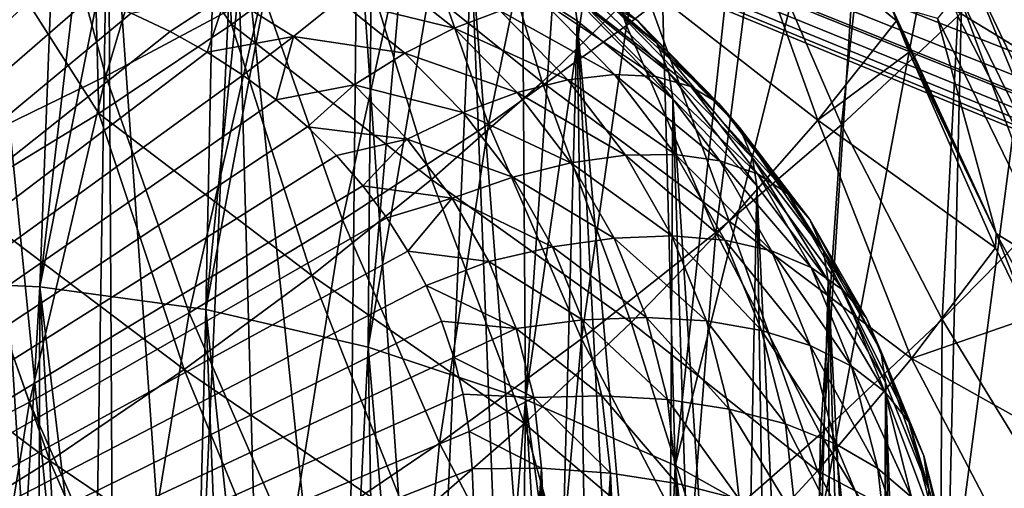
# Model space of a CAD drawing. Header units: metres. Extents: x -109 to 109, y -78 to 121.
# Tile 173 of 256: x -62.57 to -56.45, y 17.09 to 20. Entities that reach past the tile are written whole.
import ezdxf

# ---------------------------------------------------------------- set-up
doc = ezdxf.new("R2010")
doc.units = ezdxf.units.M
doc.layers.add('solid_508554_SW0001', color=7, linetype='CONTINUOUS')

msp = doc.modelspace()

# ---------------------------------------------------------------- linework, layer by layer
at = {"layer": 'solid_508554_SW0001'}
for points in [[(-56.067829, 29.585901, -9.919008), (-56.653603, 20.299147, -25.518011), (-56.275116, 19.499054, -25.282717)], [(-50.993294, 17.104359, 18.146997), (-80.362289, 29.191317, 9.359159), (-81.084099, 11.886697, 20.357214)], [(-56.207836, 19.730379, 16.280918), (-56.987602, 20.207561, 15.948038), (-80.362289, 29.191317, 9.359159)], [(-55.41935, 19.271812, 16.602261), (-56.207836, 19.730379, 16.280918), (-80.362289, 29.191317, 9.359159)], [(-54.744732, 18.897827, 16.865499), (-55.41935, 19.271812, 16.602261), (-80.362289, 29.191317, 9.359159)], [(-54.624622, 18.832989, 16.911255), (-54.744732, 18.897827, 16.865499), (-80.362289, 29.191317, 9.359159)], [(-53.824814, 18.414158, 17.207701), (-54.624622, 18.832989, 16.911255), (-80.362289, 29.191317, 9.359159)], [(-53.021309, 18.015802, 17.49124), (-53.824814, 18.414158, 17.207701), (-80.362289, 29.191317, 9.359159)], [(-52.213608, 17.636927, 17.762522), (-53.021309, 18.015802, 17.49124), (-80.362289, 29.191317, 9.359159)], [(-51.13327, 17.163078, 18.104404), (-52.213608, 17.636927, 17.762522), (-80.362289, 29.191317, 9.359159)], [(-50.993294, 17.104359, 18.146997), (-51.13327, 17.163078, 18.104404), (-80.362289, 29.191317, 9.359159)], [(-62.66494, 24.460884, 6.273652), (-62.21862, 24.379572, 6.199104), (-63.493908, 18.390362, -3.458537)], [(-62.21862, 24.379572, 6.199104), (-62.448513, 18.342934, -3.431155), (-63.493908, 18.390362, -3.458537)], [(-62.21862, 24.379572, 6.199104), (-61.758102, 24.272306, 6.125385), (-62.448513, 18.342934, -3.431155)], [(-61.758102, 24.272306, 6.125385), (-61.290066, 24.139793, 6.055838), (-62.448513, 18.342934, -3.431155)], [(-61.290066, 24.139793, 6.055838), (-61.414593, 18.201147, -3.349295), (-62.448513, 18.342934, -3.431155)], [(-61.290066, 24.139793, 6.055838), (-60.820835, 23.984001, 5.993941), (-61.414593, 18.201147, -3.349295)], [(-60.820835, 23.984001, 5.993941), (-60.356461, 23.807966, 5.942979), (-61.414593, 18.201147, -3.349295)], [(-60.356461, 23.807966, 5.942979), (-60.404251, 17.966747, -3.213963), (-61.414593, 18.201147, -3.349295)], [(-60.356461, 23.807966, 5.942979), (-59.902756, 23.615629, 5.905759), (-60.404251, 17.966747, -3.213963)], [(-59.902756, 23.615629, 5.905759), (-59.465408, 23.411877, 5.884607), (-60.404251, 17.966747, -3.213963)], [(-59.465408, 23.411877, 5.884607), (-59.427139, 17.641968, -3.026451), (-60.404251, 17.966747, -3.213963)], [(-59.465408, 23.411877, 5.884607), (-59.047729, 23.201195, 5.881074), (-59.427139, 17.641968, -3.026451)], [(-59.047729, 23.201195, 5.881074), (-58.650455, 22.986712, 5.89576), (-59.427139, 17.641968, -3.026451)], [(-58.650455, 22.986712, 5.89576), (-58.495792, 17.23105, -2.789207), (-59.427139, 17.641968, -3.026451)], [(-58.650455, 22.986712, 5.89576), (-57.919102, 22.557158, 5.979279), (-58.495792, 17.23105, -2.789207)], [(-57.919102, 22.557158, 5.979279), (-57.267578, 22.137173, 6.1304), (-58.495792, 17.23105, -2.789207)], [(-57.267578, 22.137173, 6.1304), (-57.618092, 16.737461, -2.504235), (-58.495792, 17.23105, -2.789207)], [(-57.267578, 22.137173, 6.1304), (-56.676521, 21.725595, 6.347442), (-57.618092, 16.737461, -2.504235)], [(-58.798996, 19.967161, -32.695473), (-59.257816, 21.282475, -33.344734), (-58.438339, 21.862335, -32.729866)], [(-57.996658, 20.592726, -32.106815), (-58.798996, 19.967161, -32.695473), (-58.438339, 21.862335, -32.729866)], [(-61.25531, 19.973545, -30.498825), (-61.357105, 21.735632, -30.967966), (-62.128391, 21.245695, -31.433456)], [(-61.25531, 19.973545, -30.498825), (-60.484573, 20.543007, -30.001245), (-61.357105, 21.735632, -30.967966)], [(-56.676521, 21.725595, 6.347442), (-56.806103, 16.168043, -2.17548), (-57.618092, 16.737461, -2.504235)], [(-56.676521, 21.725595, 6.347442), (-56.127098, 21.314266, 6.633174), (-56.806103, 16.168043, -2.17548)], [(-62.037331, 19.652241, -34.774887), (-62.445187, 21.149166, -35.529121), (-61.453583, 21.614923, -35.092804)], [(-61.062859, 20.174356, -34.369743), (-62.037331, 19.652241, -34.774887), (-61.453583, 21.614923, -35.092804)], [(-56.464912, 20.725975, 15.615052), (-55.626762, 19.807207, 16.247923), (-55.63134, 21.464756, 15.055058)], [(-62.835842, 21.360296, 7.783245), (-62.384548, 14.10638, -4.643733), (-62.133053, 14.214948, -4.352797)], [(-62.021667, 21.243017, 7.871933), (-62.835842, 21.360296, 7.783245), (-62.133053, 14.214948, -4.352797)], [(-62.835842, 21.360296, 7.783245), (-62.726185, 13.904849, -5.102163), (-62.384548, 14.10638, -4.643733)], [(-59.656982, 19.354309, -33.215126), (-60.134495, 20.718788, -33.892204), (-59.257816, 21.282475, -33.344734)], [(-58.798996, 19.967161, -32.695473), (-59.656982, 19.354309, -33.215126), (-59.257816, 21.282475, -33.344734)], [(-56.127098, 21.314266, 6.633174), (-56.066113, 15.527193, -1.805486), (-56.806103, 16.168043, -2.17548)], [(-62.080875, 19.420097, -30.921112), (-62.128391, 21.245695, -31.433456), (-62.947838, 20.774698, -31.831537)], [(-62.021667, 21.243017, 7.871933), (-62.133053, 14.214948, -4.352797), (-61.982933, 14.266919, -4.192123)], [(-62.080875, 19.420097, -30.921112), (-61.25531, 19.973545, -30.498825), (-62.128391, 21.245695, -31.433456)], [(-62.021667, 21.243017, 7.871933), (-61.982933, 14.266919, -4.192123), (-61.532104, 14.374305, -3.75113)], [(-61.230583, 21.044502, 8.009806), (-62.021667, 21.243017, 7.871933), (-61.532104, 14.374305, -3.75113)], [(-57.460815, 19.349712, -31.501534), (-57.996658, 20.592726, -32.106815), (-57.254421, 21.227453, -31.452579)], [(-56.737251, 20.025482, -30.871189), (-57.460815, 19.349712, -31.501534), (-57.254421, 21.227453, -31.452579)], [(-63.052341, 19.1555, -35.105167), (-63.478275, 20.711432, -35.891647), (-62.445187, 21.149166, -35.529121)], [(-62.037331, 19.652241, -34.774887), (-63.052341, 19.1555, -35.105167), (-62.445187, 21.149166, -35.529121)], [(-59.323597, 19.615112, -28.891747), (-59.774979, 21.124266, -29.431572), (-60.484573, 20.543007, -30.001245)], [(-59.323597, 19.615112, -28.891747), (-58.69519, 20.225086, -28.305597), (-59.774979, 21.124266, -29.431572)], [(-61.230583, 21.044502, 8.009806), (-61.532104, 14.374305, -3.75113), (-61.046227, 14.419228, -3.323017)], [(-61.230583, 21.044502, 8.009806), (-61.046227, 14.419228, -3.323017), (-60.53941, 14.394675, -2.909732)], [(-60.473579, 20.76755, 8.194886), (-61.230583, 21.044502, 8.009806), (-60.53941, 14.394675, -2.909732)], [(-57.608109, 19.378254, -27.232134), (-58.130928, 20.834822, -27.657135), (-58.69519, 20.225086, -28.305597)], [(-57.117531, 19.995874, -26.576134), (-57.156219, 20.0942, -26.60177), (-58.130928, 20.834822, -27.657135)], [(-57.608109, 19.378254, -27.232134), (-57.117531, 19.995874, -26.576134), (-58.130928, 20.834822, -27.657135)], [(-62.954597, 18.886812, -31.265324), (-62.080875, 19.420097, -30.921112), (-62.947838, 20.774698, -31.831537)], [(-60.473579, 20.76755, 8.194886), (-60.53941, 14.394675, -2.909732), (-60.026184, 14.298728, -2.509593)], [(-59.761288, 20.416147, 8.424554), (-60.473579, 20.76755, 8.194886), (-60.026184, 14.298728, -2.509593)], [(-60.565239, 18.757542, -33.663433), (-61.062859, 20.174356, -34.369743), (-60.134495, 20.718788, -33.892204)], [(-59.656982, 19.354309, -33.215126), (-60.565239, 18.757542, -33.663433), (-60.134495, 20.718788, -33.892204)], [(-56.464912, 20.725975, 15.615052), (-56.987602, 20.207561, 15.948038), (-56.207836, 19.730379, 16.280918)], [(-56.464912, 20.725975, 15.615052), (-56.207836, 19.730379, 16.280918), (-55.626762, 19.807207, 16.247923)], [(-56.131592, 18.854422, -30.309671), (-56.737251, 20.025482, -30.871189), (-56.075439, 20.702951, -30.177761)], [(-58.242523, 18.679522, -32.064644), (-58.798996, 19.967161, -32.695473), (-57.996658, 20.592726, -32.106815)], [(-57.460815, 19.349712, -31.501534), (-58.242523, 18.679522, -32.064644), (-57.996658, 20.592726, -32.106815)], [(-60.012024, 19.009373, -29.410805), (-60.484573, 20.543007, -30.001245), (-61.25531, 19.973545, -30.498825)], [(-60.012024, 19.009373, -29.410805), (-59.323597, 19.615112, -28.891747), (-60.484573, 20.543007, -30.001245)], [(-59.44297, 20.530439, 10.164999), (-59.299572, 20.4536, 9.759906), (-58.726643, 19.995426, 10.073018)], [(-58.887112, 20.085915, 10.468783), (-59.44297, 20.530439, 10.164999), (-58.726643, 19.995426, 10.073018)], [(-59.761288, 20.416147, 8.424554), (-60.026184, 14.298728, -2.509593), (-59.516777, 14.130347, -2.119302)], [(-59.761288, 20.416147, 8.424554), (-59.516777, 14.130347, -2.119302), (-59.266254, 14.018558, -1.927073)], [(-59.103855, 19.995438, 8.695395), (-59.761288, 20.416147, 8.424554), (-59.266254, 14.018558, -1.927073)], [(-59.126675, 20.148273, 8.962961), (-59.761288, 20.416147, 8.424554), (-59.103855, 19.995438, 8.695395)], [(-59.299572, 20.4536, 9.759906), (-59.19339, 20.325306, 9.356379), (-58.608334, 19.857431, 9.676119)], [(-58.726643, 19.995426, 10.073018), (-59.299572, 20.4536, 9.759906), (-58.608334, 19.857431, 9.676119)], [(-70.34095, 13.018763, 16.237579), (-62.658524, 20.295486, 11.885979), (-62.391991, 20.226908, 11.939537)], [(-60.58839, 20.125273, 11.922628), (-60.31765, 20.307615, 11.632769), (-59.870838, 19.950294, 11.876958)], [(-59.870838, 19.950294, 11.876958), (-60.31765, 20.307615, 11.632769), (-59.583466, 20.058449, 11.566656)], [(-59.19339, 20.325306, 9.356379), (-59.126675, 20.148273, 8.962961), (-58.534683, 19.674856, 9.28649)], [(-58.608334, 19.857431, 9.676119), (-59.19339, 20.325306, 9.356379), (-58.534683, 19.674856, 9.28649)], [(-55.955002, 18.586981, -25.415499), (-56.653603, 20.299147, -25.518011), (-56.735168, 20.17235, -25.88302)], [(-55.955002, 18.586981, -25.415499), (-56.275116, 19.499054, -25.282717), (-56.653603, 20.299147, -25.518011)], [(-70.34095, 13.018763, 16.237579), (-62.391991, 20.226908, 11.939537), (-62.132004, 20.142603, 12.002872)], [(-58.159569, 18.751057, -27.830017), (-58.69519, 20.225086, -28.305597), (-59.323597, 19.615112, -28.891747)], [(-58.159569, 18.751057, -27.830017), (-57.608109, 19.378254, -27.232134), (-58.69519, 20.225086, -28.305597)], [(-61.518337, 18.180218, -34.038132), (-62.037331, 19.652241, -34.774887), (-61.062859, 20.174356, -34.369743)], [(-61.285439, 20.159067, 11.986794), (-61.63773, 19.928904, 12.157319), (-61.880184, 20.043076, 12.075603)], [(-61.285439, 20.159067, 11.986794), (-61.405636, 19.800585, 12.247663), (-61.63773, 19.928904, 12.157319)], [(-60.565239, 18.757542, -33.663433), (-61.518337, 18.180218, -34.038132), (-61.062859, 20.174356, -34.369743)], [(-60.869057, 19.89843, 12.168261), (-61.405636, 19.800585, 12.247663), (-61.285439, 20.159067, 11.986794)], [(-60.869057, 19.89843, 12.168261), (-61.285439, 20.159067, 11.986794), (-60.58839, 20.125273, 11.922628)], [(-56.735168, 20.17235, -25.88302), (-56.863644, 20.009661, -26.219353), (-56.085197, 18.415586, -25.74678)], [(-55.955002, 18.586981, -25.415499), (-56.735168, 20.17235, -25.88302), (-56.085197, 18.415586, -25.74678)], [(-70.34095, 13.018763, 16.237579), (-62.132004, 20.142603, 12.002872), (-61.880184, 20.043076, 12.075603)], [(-60.869057, 19.89843, 12.168261), (-60.58839, 20.125273, 11.922628), (-60.17614, 19.795593, 12.147929)], [(-60.17614, 19.795593, 12.147929), (-60.58839, 20.125273, 11.922628), (-59.870838, 19.950294, 11.876958)], [(-59.583466, 20.058449, 11.566656), (-59.320107, 20.117764, 11.223594), (-58.873116, 19.662516, 11.530179)], [(-59.320107, 20.117764, 11.223594), (-59.086338, 20.126984, 10.855034), (-58.616699, 19.648668, 11.177155)], [(-58.873116, 19.662516, 11.530179), (-59.320107, 20.117764, 11.223594), (-58.616699, 19.648668, 11.177155)], [(-59.126675, 20.148273, 8.962961), (-59.103855, 19.995438, 8.695395), (-58.510162, 19.511337, 9.003671)], [(-58.534683, 19.674856, 9.28649), (-59.126675, 20.148273, 8.962961), (-58.510162, 19.511337, 9.003671)], [(-59.086338, 20.126984, 10.855034), (-58.887112, 20.085915, 10.468783), (-58.398445, 19.588219, 10.803956)], [(-58.616699, 19.648668, 11.177155), (-59.086338, 20.126984, 10.855034), (-58.398445, 19.588219, 10.803956)], [(-56.497341, 18.673866, -26.177233), (-57.156219, 20.0942, -26.60177), (-57.117531, 19.995874, -26.576134)], [(-56.863644, 20.009661, -26.219353), (-57.156219, 20.0942, -26.60177), (-56.497341, 18.673866, -26.177233)], [(-70.34095, 13.018763, 16.237579), (-61.880184, 20.043076, 12.075603), (-61.63773, 19.928904, 12.157319)], [(-59.870838, 19.950294, 11.876958), (-59.583466, 20.058449, 11.566656), (-59.162266, 19.629469, 11.855552)], [(-59.162266, 19.629469, 11.855552), (-59.583466, 20.058449, 11.566656), (-58.873116, 19.662516, 11.530179)], [(-58.887112, 20.085915, 10.468783), (-58.726643, 19.995426, 10.073018), (-58.222973, 19.482449, 10.418482)], [(-58.398445, 19.588219, 10.803956), (-58.887112, 20.085915, 10.468783), (-58.222973, 19.482449, 10.418482)], [(-60.755825, 18.412266, -29.858664), (-61.25531, 19.973545, -30.498825), (-62.080875, 19.420097, -30.921112)], [(-60.755825, 18.412266, -29.858664), (-60.012024, 19.009373, -29.410805), (-61.25531, 19.973545, -30.498825)], [(-59.103855, 19.995438, 8.695395), (-59.266254, 14.018558, -1.927073), (-59.019981, 13.888615, -1.735709)], [(-59.103855, 19.995438, 8.695395), (-58.778889, 13.740473, -1.544527), (-58.543987, 13.574039, -1.353034)], [(-58.510162, 19.511337, 9.003671), (-59.103855, 19.995438, 8.695395), (-58.543987, 13.574039, -1.353034)], [(-59.103855, 19.995438, 8.695395), (-59.019981, 13.888615, -1.735709), (-58.778889, 13.740473, -1.544527)], [(-58.726643, 19.995426, 10.073018), (-58.608334, 19.857431, 9.676119), (-58.094002, 19.333595, 10.028895)], [(-58.222973, 19.482449, 10.418482), (-58.726643, 19.995426, 10.073018), (-58.094002, 19.333595, 10.028895)], [(-57.039692, 19.801929, -26.525524), (-57.117531, 19.995874, -26.576134), (-57.608109, 19.378254, -27.232134)], [(-56.833347, 18.138754, -30.9168), (-57.460815, 19.349712, -31.501534), (-56.737251, 20.025482, -30.871189)], [(-56.497341, 18.673866, -26.177233), (-57.117531, 19.995874, -26.576134), (-57.039692, 19.801929, -26.525524)], [(-56.085197, 18.415586, -25.74678), (-56.863644, 20.009661, -26.219353), (-56.497341, 18.673866, -26.177233)], [(-56.131592, 18.854422, -30.309671), (-56.833347, 18.138754, -30.9168), (-56.737251, 20.025482, -30.871189)], [(-70.34095, 13.018763, 16.237579), (-61.63773, 19.928904, 12.157319), (-61.405636, 19.800585, 12.247663)], [(-60.17614, 19.795593, 12.147929), (-59.870838, 19.950294, 11.876958), (-59.478027, 19.550226, 12.146383)], [(-59.478027, 19.550226, 12.146383), (-59.870838, 19.950294, 11.876958), (-59.162266, 19.629469, 11.855552)], [(-59.078083, 18.018698, -32.557217), (-59.656982, 19.354309, -33.215126), (-58.798996, 19.967161, -32.695473)], [(-58.242523, 18.679522, -32.064644), (-59.078083, 18.018698, -32.557217), (-58.798996, 19.967161, -32.695473)], [(-60.869057, 19.89843, 12.168261), (-61.184933, 19.658596, 12.346293), (-61.405636, 19.800585, 12.247663)], [(-60.869057, 19.89843, 12.168261), (-60.976711, 19.503632, 12.45273), (-61.184933, 19.658596, 12.346293)], [(-60.492905, 19.597618, 12.373833), (-60.976711, 19.503632, 12.45273), (-60.869057, 19.89843, 12.168261)], [(-60.492905, 19.597618, 12.373833), (-60.869057, 19.89843, 12.168261), (-60.17614, 19.795593, 12.147929)], [(-58.608334, 19.857431, 9.676119), (-58.534683, 19.674856, 9.28649), (-58.014259, 19.144814, 9.643447)], [(-58.094002, 19.333595, 10.028895), (-58.608334, 19.857431, 9.676119), (-58.014259, 19.144814, 9.643447)], [(-70.34095, 13.018763, 16.237579), (-61.405636, 19.800585, 12.247663), (-61.184933, 19.658596, 12.346293)], [(-60.492905, 19.597618, 12.373833), (-60.17614, 19.795593, 12.147929), (-59.813709, 19.426468, 12.396516)], [(-59.813709, 19.426468, 12.396516), (-60.17614, 19.795593, 12.147929), (-59.478027, 19.550226, 12.146383)], [(-56.50317, 18.584511, -26.206545), (-57.039692, 19.801929, -26.525524), (-57.608109, 19.378254, -27.232134)], [(-56.497341, 18.673866, -26.177233), (-57.039692, 19.801929, -26.525524), (-56.50317, 18.584511, -26.206545)], [(-59.162266, 19.629469, 11.855552), (-58.873116, 19.662516, 11.530179), (-58.493748, 19.164967, 11.861212)], [(-58.873116, 19.662516, 11.530179), (-58.616699, 19.648668, 11.177155), (-58.218105, 19.125908, 11.524962)], [(-58.493748, 19.164967, 11.861212), (-58.873116, 19.662516, 11.530179), (-58.218105, 19.125908, 11.524962)], [(-58.534683, 19.674856, 9.28649), (-58.510162, 19.511337, 9.003671), (-57.987923, 18.97015, 9.34531)], [(-58.014259, 19.144814, 9.643447), (-58.534683, 19.674856, 9.28649), (-57.987923, 18.97015, 9.34531)], [(-70.34095, 13.018763, 16.237579), (-61.184933, 19.658596, 12.346293), (-60.976711, 19.503632, 12.45273)], [(-62.510845, 17.6257, -34.336945), (-63.052341, 19.1555, -35.105167), (-62.037331, 19.652241, -34.774887)], [(-61.518337, 18.180218, -34.038132), (-62.510845, 17.6257, -34.336945), (-62.037331, 19.652241, -34.774887)], [(-58.768787, 18.121202, -28.365643), (-59.323597, 19.615112, -28.891747), (-60.012024, 19.009373, -29.410805)], [(-59.478027, 19.550226, 12.146383), (-59.162266, 19.629469, 11.855552), (-58.804787, 19.160629, 12.167483)], [(-58.768787, 18.121202, -28.365643), (-58.159569, 18.751057, -27.830017), (-59.323597, 19.615112, -28.891747)], [(-58.804787, 19.160629, 12.167483), (-59.162266, 19.629469, 11.855552), (-58.493748, 19.164967, 11.861212)], [(-58.616699, 19.648668, 11.177155), (-58.398445, 19.588219, 10.803956), (-57.9837, 19.044277, 11.165854)], [(-58.218105, 19.125908, 11.524962), (-58.616699, 19.648668, 11.177155), (-57.9837, 19.044277, 11.165854)], [(-60.492905, 19.597618, 12.373833), (-60.782089, 19.336554, 12.56638), (-60.976711, 19.503632, 12.45273)], [(-60.162212, 19.260813, 12.600653), (-60.782089, 19.336554, 12.56638), (-60.492905, 19.597618, 12.373833)], [(-60.162212, 19.260813, 12.600653), (-60.492905, 19.597618, 12.373833), (-59.813709, 19.426468, 12.396516)], [(-59.813709, 19.426468, 12.396516), (-59.478027, 19.550226, 12.146383), (-59.144638, 19.112986, 12.437292)], [(-59.144638, 19.112986, 12.437292), (-59.478027, 19.550226, 12.146383), (-58.804787, 19.160629, 12.167483)], [(-58.398445, 19.588219, 10.803956), (-58.222973, 19.482449, 10.418482), (-57.795494, 18.921806, 10.791492)], [(-57.9837, 19.044277, 11.165854), (-58.398445, 19.588219, 10.803956), (-57.795494, 18.921806, 10.791492)], [(-70.34095, 13.018763, 16.237579), (-60.976711, 19.503632, 12.45273), (-60.782089, 19.336554, 12.56638)], [(-58.510162, 19.511337, 9.003671), (-58.543987, 13.574039, -1.353034), (-58.316429, 13.389246, -1.160896)], [(-58.510162, 19.511337, 9.003671), (-58.316429, 13.389246, -1.160896), (-58.098019, 13.186772, -0.968164)], [(-57.987923, 18.97015, 9.34531), (-58.510162, 19.511337, 9.003671), (-58.098019, 13.186772, -0.968164)], [(-58.222973, 19.482449, 10.418482), (-58.094002, 19.333595, 10.028895), (-57.657475, 18.761086, 10.409801)], [(-57.795494, 18.921806, 10.791492), (-58.222973, 19.482449, 10.418482), (-57.657475, 18.761086, 10.409801)], [(-61.549137, 17.828022, -30.232731), (-62.080875, 19.420097, -30.921112), (-62.954597, 18.886812, -31.265324)], [(-61.549137, 17.828022, -30.232731), (-60.755825, 18.412266, -29.858664), (-62.080875, 19.420097, -30.921112)], [(-60.162212, 19.260813, 12.600653), (-59.813709, 19.426468, 12.396516), (-59.506107, 19.023045, 12.664925)], [(-59.506107, 19.023045, 12.664925), (-59.813709, 19.426468, 12.396516), (-59.144638, 19.112986, 12.437292)], [(-57.024586, 17.896626, -26.860889), (-57.608109, 19.378254, -27.232134), (-58.159569, 18.751057, -27.830017)], [(-57.024586, 17.896626, -26.860889), (-56.50317, 18.584511, -26.206545), (-57.608109, 19.378254, -27.232134)], [(-70.34095, 13.018763, 16.237579), (-60.782089, 19.336554, 12.56638), (-60.602165, 19.158264, 12.686629)], [(-60.162212, 19.260813, 12.600653), (-60.602165, 19.158264, 12.686629), (-60.782089, 19.336554, 12.56638)], [(-59.962284, 17.370895, -32.9771), (-60.565239, 18.757542, -33.663433), (-59.656982, 19.354309, -33.215126)], [(-59.078083, 18.018698, -32.557217), (-59.962284, 17.370895, -32.9771), (-59.656982, 19.354309, -33.215126)], [(-57.591045, 17.425226, -31.455122), (-58.242523, 18.679522, -32.064644), (-57.460815, 19.349712, -31.501534)], [(-58.094002, 19.333595, 10.028895), (-58.014259, 19.144814, 9.643447), (-57.572559, 18.565521, 10.028867)], [(-57.657475, 18.761086, 10.409801), (-58.094002, 19.333595, 10.028895), (-57.572559, 18.565521, 10.028867)], [(-56.833347, 18.138754, -30.9168), (-57.591045, 17.425226, -31.455122), (-57.460815, 19.349712, -31.501534)], [(-60.162212, 19.260813, 12.600653), (-60.437805, 18.969643, 12.812885), (-60.602165, 19.158264, 12.686629)], [(-59.881542, 18.892712, 12.84556), (-60.437805, 18.969643, 12.812885), (-60.162212, 19.260813, 12.600653)], [(-59.881542, 18.892712, 12.84556), (-60.162212, 19.260813, 12.600653), (-59.506107, 19.023045, 12.664925)], [(-70.34095, 13.018763, 16.237579), (-60.602165, 19.158264, 12.686629), (-60.437805, 18.969643, 12.812885)], [(-62.510845, 17.6257, -34.336945), (-63.537323, 17.097345, -34.557606), (-63.052341, 19.1555, -35.105167)], [(-59.506107, 19.023045, 12.664925), (-59.144638, 19.112986, 12.437292), (-58.875324, 18.644714, 12.745598)], [(-59.144638, 19.112986, 12.437292), (-58.804787, 19.160629, 12.167483), (-58.516006, 18.658514, 12.498072)], [(-58.875324, 18.644714, 12.745598), (-59.144638, 19.112986, 12.437292), (-58.516006, 18.658514, 12.498072)], [(-58.804787, 19.160629, 12.167483), (-58.493748, 19.164967, 11.861212), (-58.187283, 18.632103, 12.212045)], [(-58.516006, 18.658514, 12.498072), (-58.804787, 19.160629, 12.167483), (-58.187283, 18.632103, 12.212045)], [(-58.493748, 19.164967, 11.861212), (-58.218105, 19.125908, 11.524962), (-57.896114, 18.56604, 11.893574)], [(-58.187283, 18.632103, 12.212045), (-58.493748, 19.164967, 11.861212), (-57.896114, 18.56604, 11.893574)], [(-58.218105, 19.125908, 11.524962), (-57.9837, 19.044277, 11.165854), (-57.648663, 18.461725, 11.549402)], [(-57.896114, 18.56604, 11.893574), (-58.218105, 19.125908, 11.524962), (-57.648663, 18.461725, 11.549402)], [(-58.014259, 19.144814, 9.643447), (-57.987923, 18.97015, 9.34531), (-57.544346, 18.379175, 9.715765)], [(-57.572559, 18.565521, 10.028867), (-58.014259, 19.144814, 9.643447), (-57.544346, 18.379175, 9.715765)], [(-59.432045, 17.493038, -28.834747), (-60.012024, 19.009373, -29.410805), (-60.755825, 18.412266, -29.858664)], [(-59.432045, 17.493038, -28.834747), (-58.768787, 18.121202, -28.365643), (-60.012024, 19.009373, -29.410805)], [(-59.881542, 18.892712, 12.84556), (-59.506107, 19.023045, 12.664925), (-59.257626, 18.590996, 12.949382)], [(-59.257626, 18.590996, 12.949382), (-59.506107, 19.023045, 12.664925), (-58.875324, 18.644714, 12.745598)], [(-57.9837, 19.044277, 11.165854), (-57.795494, 18.921806, 10.791492), (-57.450169, 18.321365, 11.186817)], [(-57.648663, 18.461725, 11.549402), (-57.9837, 19.044277, 11.165854), (-57.450169, 18.321365, 11.186817)], [(-70.34095, 13.018763, 16.237579), (-60.437805, 18.969643, 12.812885), (-60.289627, 18.771524, 12.944592)], [(-59.881542, 18.892712, 12.84556), (-60.289627, 18.771524, 12.944592), (-60.437805, 18.969643, 12.812885)], [(-57.987923, 18.97015, 9.34531), (-58.098019, 13.186772, -0.968164), (-57.890774, 12.967842, -0.775196)], [(-57.987923, 18.97015, 9.34531), (-57.890774, 12.967842, -0.775196), (-57.696625, 12.734098, -0.582505)], [(-57.544346, 18.379175, 9.715765), (-57.987923, 18.97015, 9.34531), (-57.696625, 12.734098, -0.582505)], [(-62.385918, 17.260845, -30.530636), (-62.954597, 18.886812, -31.265324), (-63.869808, 18.377842, -31.528685)], [(-62.385918, 17.260845, -30.530636), (-61.549137, 17.828022, -30.232731), (-62.954597, 18.886812, -31.265324)], [(-59.881542, 18.892712, 12.84556), (-60.158287, 18.564722, 13.081207), (-60.289627, 18.771524, 12.944592)], [(-59.654816, 18.498495, 13.105109), (-60.158287, 18.564722, 13.081207), (-59.881542, 18.892712, 12.84556)], [(-59.654816, 18.498495, 13.105109), (-59.881542, 18.892712, 12.84556), (-59.257626, 18.590996, 12.949382)], [(-57.795494, 18.921806, 10.791492), (-57.657475, 18.761086, 10.409801), (-57.304836, 18.147934, 10.813496)], [(-57.450169, 18.321365, 11.186817), (-57.795494, 18.921806, 10.791492), (-57.304836, 18.147934, 10.813496)], [(-56.117203, 16.965307, -30.355181), (-56.833347, 18.138754, -30.9168), (-56.131592, 18.854422, -30.309671)], [(-70.34095, 13.018763, 16.237579), (-60.289627, 18.771524, 12.944592), (-60.158287, 18.564722, 13.081207)], [(-60.889851, 16.739763, -33.322208), (-61.518337, 18.180218, -34.038132), (-60.565239, 18.757542, -33.663433)], [(-59.962284, 17.370895, -32.9771), (-60.889851, 16.739763, -33.322208), (-60.565239, 18.757542, -33.663433)], [(-57.610817, 17.19803, -27.447561), (-58.159569, 18.751057, -27.830017), (-58.768787, 18.121202, -28.365643)], [(-57.610817, 17.19803, -27.447561), (-57.024586, 17.896626, -26.860889), (-58.159569, 18.751057, -27.830017)], [(-57.657475, 18.761086, 10.409801), (-57.572559, 18.565521, 10.028867), (-57.215744, 17.945105, 10.437344)], [(-57.304836, 18.147934, 10.813496), (-57.657475, 18.761086, 10.409801), (-57.215744, 17.945105, 10.437344)], [(-59.257626, 18.590996, 12.949382), (-58.875324, 18.644714, 12.745598), (-58.673832, 18.151796, 13.067095)], [(-58.400555, 16.717846, -31.921457), (-59.078083, 18.018698, -32.557217), (-58.242523, 18.679522, -32.064644)], [(-58.875324, 18.644714, 12.745598), (-58.516006, 18.658514, 12.498072), (-58.29995, 18.129965, 12.842809)], [(-58.673832, 18.151796, 13.067095), (-58.875324, 18.644714, 12.745598), (-58.29995, 18.129965, 12.842809)], [(-58.516006, 18.658514, 12.498072), (-58.187283, 18.632103, 12.212045), (-57.957993, 18.071182, 12.577896)], [(-58.29995, 18.129965, 12.842809), (-58.516006, 18.658514, 12.498072), (-57.957993, 18.071182, 12.577896)], [(-57.591045, 17.425226, -31.455122), (-58.400555, 16.717846, -31.921457), (-58.242523, 18.679522, -32.064644)], [(-58.187283, 18.632103, 12.212045), (-57.896114, 18.56604, 11.893574), (-57.655201, 17.97669, 12.277967)], [(-57.957993, 18.071182, 12.577896), (-58.187283, 18.632103, 12.212045), (-57.655201, 17.97669, 12.277967)], [(-56.497341, 18.673866, -26.177233), (-56.50317, 18.584511, -26.206545), (-56.290123, 18.148279, -26.091955)], [(-55.739517, 17.297186, -25.767603), (-56.497341, 18.673866, -26.177233), (-56.290123, 18.148279, -26.091955)], [(-56.085197, 18.415586, -25.74678), (-56.497341, 18.673866, -26.177233), (-55.739517, 17.297186, -25.767603)], [(-70.34095, 13.018763, 16.237579), (-60.158287, 18.564722, 13.081207), (-60.044533, 18.350201, 13.22209)], [(-59.654816, 18.498495, 13.105109), (-60.044533, 18.350201, 13.22209), (-60.158287, 18.564722, 13.081207)], [(-59.654816, 18.498495, 13.105109), (-59.257626, 18.590996, 12.949382), (-59.07172, 18.136213, 13.246006)], [(-59.07172, 18.136213, 13.246006), (-59.257626, 18.590996, 12.949382), (-58.673832, 18.151796, 13.067095)], [(-57.896114, 18.56604, 11.893574), (-57.648663, 18.461725, 11.549402), (-57.397987, 17.848492, 11.949373)], [(-57.655201, 17.97669, 12.277967), (-57.896114, 18.56604, 11.893574), (-57.397987, 17.848492, 11.949373)], [(-57.572559, 18.565521, 10.028867), (-57.544346, 18.379175, 9.715765), (-57.185852, 17.746691, 10.109776)], [(-57.215744, 17.945105, 10.437344), (-57.572559, 18.565521, 10.028867), (-57.185852, 17.746691, 10.109776)], [(-56.290123, 18.148279, -26.091955), (-56.50317, 18.584511, -26.206545), (-57.024586, 17.896626, -26.860889)], [(-59.485195, 18.083544, 13.375754), (-60.044533, 18.350201, 13.22209), (-59.654816, 18.498495, 13.105109)], [(-59.485195, 18.083544, 13.375754), (-59.654816, 18.498495, 13.105109), (-59.07172, 18.136213, 13.246006)], [(-57.648663, 18.461725, 11.549402), (-57.450169, 18.321365, 11.186817), (-57.191795, 17.689299, 11.599072)], [(-57.397987, 17.848492, 11.949373), (-57.648663, 18.461725, 11.549402), (-57.191795, 17.689299, 11.599072)], [(-63.260128, 16.714943, -30.750008), (-62.385918, 17.260845, -30.530636), (-63.869808, 18.377842, -31.528685)], [(-62.448513, 18.342934, -3.431155), (-62.905457, 10.474473, -18.346161), (-63.493908, 18.390362, -3.458537)], [(-60.144917, 16.870857, -29.233999), (-60.755825, 18.412266, -29.858664), (-61.549137, 17.828022, -30.232731)], [(-60.144917, 16.870857, -29.233999), (-59.432045, 17.493038, -28.834747), (-60.755825, 18.412266, -29.858664)], [(-57.544346, 18.379175, 9.715765), (-57.696625, 12.734098, -0.582505), (-57.51725, 12.48748, -0.390619)], [(-57.544346, 18.379175, 9.715765), (-57.353897, 12.22999, -0.199955), (-57.206985, 11.962664, -0.010279)], [(-57.185852, 17.746691, 10.109776), (-57.544346, 18.379175, 9.715765), (-57.206985, 11.962664, -0.010279)], [(-57.544346, 18.379175, 9.715765), (-57.51725, 12.48748, -0.390619), (-57.353897, 12.22999, -0.199955)], [(-70.34095, 13.018763, 16.237579), (-60.044533, 18.350201, 13.22209), (-59.949039, 18.129309, 13.366356)], [(-62.470989, 10.740675, -17.823481), (-62.905457, 10.474473, -18.346161), (-62.448513, 18.342934, -3.431155)], [(-62.031063, 10.991403, -17.284599), (-62.470989, 10.740675, -17.823481), (-62.448513, 18.342934, -3.431155)], [(-61.58923, 11.224179, -16.733149), (-62.448513, 18.342934, -3.431155), (-61.414593, 18.201147, -3.349295)], [(-61.58923, 11.224179, -16.733149), (-62.031063, 10.991403, -17.284599), (-62.448513, 18.342934, -3.431155)], [(-59.485195, 18.083544, 13.375754), (-59.949039, 18.129309, 13.366356), (-60.044533, 18.350201, 13.22209)], [(-57.450169, 18.321365, 11.186817), (-57.304836, 18.147934, 10.813496), (-57.040993, 17.502485, 11.234479)], [(-57.191795, 17.689299, 11.599072), (-57.450169, 18.321365, 11.186817), (-57.040993, 17.502485, 11.234479)], [(-61.150196, 11.436263, -16.174889), (-61.58923, 11.224179, -16.733149), (-61.414593, 18.201147, -3.349295)], [(-60.719868, 11.625071, -15.617606), (-61.414593, 18.201147, -3.349295), (-60.404251, 17.966747, -3.213963)], [(-60.719868, 11.625071, -15.617606), (-61.150196, 11.436263, -16.174889), (-61.414593, 18.201147, -3.349295)], [(-61.855518, 16.128944, -33.590469), (-62.510845, 17.6257, -34.336945), (-61.518337, 18.180218, -34.038132)], [(-60.889851, 16.739763, -33.322208), (-61.855518, 16.128944, -33.590469), (-61.518337, 18.180218, -34.038132)], [(-59.485195, 18.083544, 13.375754), (-59.07172, 18.136213, 13.246006), (-58.951019, 17.66482, 13.550799)], [(-59.07172, 18.136213, 13.246006), (-58.673832, 18.151796, 13.067095), (-58.543003, 17.640865, 13.397452)], [(-58.951019, 17.66482, 13.550799), (-59.07172, 18.136213, 13.246006), (-58.543003, 17.640865, 13.397452)], [(-58.673832, 18.151796, 13.067095), (-58.29995, 18.129965, 12.842809), (-58.159664, 17.582092, 13.197052)], [(-58.543003, 17.640865, 13.397452), (-58.673832, 18.151796, 13.067095), (-58.159664, 17.582092, 13.197052)], [(-56.847618, 16.209917, -30.869593), (-57.591045, 17.425226, -31.455122), (-56.833347, 18.138754, -30.9168)], [(-57.304836, 18.147934, 10.813496), (-57.215744, 17.945105, 10.437344), (-56.948776, 17.292006, 10.863316)], [(-57.040993, 17.502485, 11.234479), (-57.304836, 18.147934, 10.813496), (-56.948776, 17.292006, 10.863316)], [(-56.290123, 18.148279, -26.091955), (-57.024586, 17.896626, -26.860889), (-55.7892, 17.203197, -25.844202)], [(-56.117203, 16.965307, -30.355181), (-56.847618, 16.209917, -30.869593), (-56.833347, 18.138754, -30.9168)], [(-70.34095, 13.018763, 16.237579), (-59.949039, 18.129309, 13.366356), (-59.872345, 17.903475, 13.513073)], [(-59.485195, 18.083544, 13.375754), (-59.872345, 17.903475, 13.513073), (-59.949039, 18.129309, 13.366356)], [(-59.375069, 17.653448, 13.653846), (-59.872345, 17.903475, 13.513073), (-59.485195, 18.083544, 13.375754)], [(-59.375069, 17.653448, 13.653846), (-59.485195, 18.083544, 13.375754), (-58.951019, 17.66482, 13.550799)], [(-58.257069, 16.494831, -27.960867), (-58.768787, 18.121202, -28.365643), (-59.432045, 17.493038, -28.834747)], [(-58.257069, 16.494831, -27.960867), (-57.610817, 17.19803, -27.447561), (-58.768787, 18.121202, -28.365643)], [(-58.29995, 18.129965, 12.842809), (-57.957993, 18.071182, 12.577896), (-57.809113, 17.489744, 12.953842)], [(-58.159664, 17.582092, 13.197052), (-58.29995, 18.129965, 12.842809), (-57.809113, 17.489744, 12.953842)], [(-57.957993, 18.071182, 12.577896), (-57.655201, 17.97669, 12.277967), (-57.498772, 17.365776, 12.672972)], [(-57.809113, 17.489744, 12.953842), (-57.957993, 18.071182, 12.577896), (-57.498772, 17.365776, 12.672972)], [(-59.256859, 16.020542, -32.313824), (-59.962284, 17.370895, -32.9771), (-59.078083, 18.018698, -32.557217)], [(-58.400555, 16.717846, -31.921457), (-59.256859, 16.020542, -32.313824), (-59.078083, 18.018698, -32.557217)], [(-60.300163, 11.79052, -15.064131), (-60.719868, 11.625071, -15.617606), (-60.404251, 17.966747, -3.213963)], [(-59.890991, 11.933407, -14.514737), (-60.404251, 17.966747, -3.213963), (-59.427139, 17.641968, -3.026451)], [(-59.890991, 11.933407, -14.514737), (-60.300163, 11.79052, -15.064131), (-60.404251, 17.966747, -3.213963)], [(-57.655201, 17.97669, 12.277967), (-57.397987, 17.848492, 11.949373), (-57.235214, 17.212814, 12.360389)], [(-57.498772, 17.365776, 12.672972), (-57.655201, 17.97669, 12.277967), (-57.235214, 17.212814, 12.360389)], [(-70.34095, 13.018763, 16.237579), (-59.872345, 17.903475, 13.513073), (-59.814846, 17.674162, 13.661297)], [(-59.375069, 17.653448, 13.653846), (-59.814846, 17.674162, 13.661297), (-59.872345, 17.903475, 13.513073)], [(-57.610817, 17.19803, -27.447561), (-56.295403, 16.500914, -26.44791), (-57.024586, 17.896626, -26.860889)], [(-57.215744, 17.945105, 10.437344), (-57.185852, 17.746691, 10.109776), (-56.917564, 17.081537, 10.521884)], [(-56.948776, 17.292006, 10.863316), (-57.215744, 17.945105, 10.437344), (-56.917564, 17.081537, 10.521884)], [(-57.024586, 17.896626, -26.860889), (-56.295403, 16.500914, -26.44791), (-55.7892, 17.203197, -25.844202)], [(-60.902054, 16.258867, -29.561306), (-61.549137, 17.828022, -30.232731), (-62.385918, 17.260845, -30.530636)], [(-60.902054, 16.258867, -29.561306), (-60.144917, 16.870857, -29.233999), (-61.549137, 17.828022, -30.232731)], [(-57.397987, 17.848492, 11.949373), (-57.191795, 17.689299, 11.599072), (-57.024025, 17.034098, 12.022712)], [(-57.235214, 17.212814, 12.360389), (-57.397987, 17.848492, 11.949373), (-57.024025, 17.034098, 12.022712)], [(-57.185852, 17.746691, 10.109776), (-57.206985, 11.962664, -0.010279), (-57.076668, 11.685935, 0.178824)], [(-57.185852, 17.746691, 10.109776), (-57.076668, 11.685935, 0.178824), (-56.963215, 11.400267, 0.367716)], [(-56.917564, 17.081537, 10.521884), (-57.185852, 17.746691, 10.109776), (-56.963215, 11.400267, 0.367716)], [(-70.34095, 13.018763, 16.237579), (-59.814846, 17.674162, 13.661297), (-59.776623, 17.442911, 13.810042)], [(-59.489662, 12.055164, -13.966041), (-59.890991, 11.933407, -14.514737), (-59.427139, 17.641968, -3.026451)], [(-59.375069, 17.653448, 13.653846), (-59.776623, 17.442911, 13.810042), (-59.814846, 17.674162, 13.661297)], [(-59.325958, 17.21447, 13.935346), (-59.776623, 17.442911, 13.810042), (-59.375069, 17.653448, 13.653846)], [(-59.0928, 12.156703, -13.413555), (-59.489662, 12.055164, -13.966041), (-59.427139, 17.641968, -3.026451)], [(-58.698753, 12.237947, -12.854615), (-59.427139, 17.641968, -3.026451), (-58.495792, 17.23105, -2.789207)], [(-58.698753, 12.237947, -12.854615), (-59.0928, 12.156703, -13.413555), (-59.427139, 17.641968, -3.026451)], [(-59.375069, 17.653448, 13.653846), (-58.951019, 17.66482, 13.550799), (-58.897186, 17.18368, 13.859344)], [(-59.325958, 17.21447, 13.935346), (-59.375069, 17.653448, 13.653846), (-58.897186, 17.18368, 13.859344)], [(-58.951019, 17.66482, 13.550799), (-58.543003, 17.640865, 13.397452), (-58.48465, 17.11936, 13.73189)], [(-58.897186, 17.18368, 13.859344), (-58.951019, 17.66482, 13.550799), (-58.48465, 17.11936, 13.73189)], [(-58.543003, 17.640865, 13.397452), (-58.159664, 17.582092, 13.197052), (-58.09708, 17.022871, 13.555681)], [(-58.48465, 17.11936, 13.73189), (-58.543003, 17.640865, 13.397452), (-58.09708, 17.022871, 13.555681)], [(-57.191795, 17.689299, 11.599072), (-57.040993, 17.502485, 11.234479), (-56.869671, 16.833408, 11.667089)], [(-57.024025, 17.034098, 12.022712), (-57.191795, 17.689299, 11.599072), (-56.869671, 16.833408, 11.667089)], [(-62.854008, 15.542089, -33.779804), (-63.537323, 17.097345, -34.557606), (-62.510845, 17.6257, -34.336945)], [(-61.855518, 16.128944, -33.590469), (-62.854008, 15.542089, -33.779804), (-62.510845, 17.6257, -34.336945)], [(-58.159664, 17.582092, 13.197052), (-57.809113, 17.489744, 12.953842), (-57.742683, 16.896254, 13.33445)], [(-58.09708, 17.022871, 13.555681), (-58.159664, 17.582092, 13.197052), (-57.742683, 16.896254, 13.33445)], [(-58.958912, 15.792386, -28.396208), (-59.432045, 17.493038, -28.834747), (-60.144917, 16.870857, -29.233999)], [(-58.958912, 15.792386, -28.396208), (-58.257069, 16.494831, -27.960867), (-59.432045, 17.493038, -28.834747)], [(-57.809113, 17.489744, 12.953842), (-57.498772, 17.365776, 12.672972), (-57.428967, 16.742193, 13.072879)], [(-57.742683, 16.896254, 13.33445), (-57.809113, 17.489744, 12.953842), (-57.428967, 16.742193, 13.072879)], [(-57.040993, 17.502485, 11.234479), (-56.948776, 17.292006, 10.863316), (-56.775417, 16.615, 11.301054)], [(-56.869671, 16.833408, 11.667089), (-57.040993, 17.502485, 11.234479), (-56.775417, 16.615, 11.301054)], [(-70.34095, 13.018763, 16.237579), (-59.776623, 17.442911, 13.810042), (-59.757465, 17.211283, 13.958323)], [(-59.325958, 17.21447, 13.935346), (-59.757465, 17.211283, 13.958323), (-59.776623, 17.442911, 13.810042)], [(-57.627594, 15.457597, -31.310654), (-58.400555, 16.717846, -31.921457), (-57.591045, 17.425226, -31.455122)], [(-56.847618, 16.209917, -30.869593), (-57.627594, 15.457597, -31.310654), (-57.591045, 17.425226, -31.455122)], [(-60.154869, 15.337236, -32.630329), (-60.889851, 16.739763, -33.322208), (-59.962284, 17.370895, -32.9771)], [(-59.256859, 16.020542, -32.313824), (-60.154869, 15.337236, -32.630329), (-59.962284, 17.370895, -32.9771)], [(-57.498772, 17.365776, 12.672972), (-57.235214, 17.212814, 12.360389), (-57.162575, 16.563946, 12.776507)], [(-57.428967, 16.742193, 13.072879), (-57.498772, 17.365776, 12.672972), (-57.162575, 16.563946, 12.776507)], [(-56.948776, 17.292006, 10.863316), (-56.917564, 17.081537, 10.521884), (-56.74332, 16.39292, 10.946336)], [(-56.775417, 16.615, 11.301054), (-56.948776, 17.292006, 10.863316), (-56.74332, 16.39292, 10.946336)], [(-61.698044, 15.661281, -29.814661), (-62.385918, 17.260845, -30.530636), (-63.260128, 16.714943, -30.750008)], [(-61.698044, 15.661281, -29.814661), (-60.902054, 16.258867, -29.561306), (-62.385918, 17.260845, -30.530636)], [(-59.325958, 17.21447, 13.935346), (-59.590878, 13.186741, 16.528526), (-59.757465, 17.211283, 13.958323)], [(-59.369148, 13.186107, 16.527428), (-59.590878, 13.186741, 16.528526), (-59.325958, 17.21447, 13.935346)], [(-59.148937, 13.177334, 16.512232), (-59.369148, 13.186107, 16.527428), (-59.325958, 17.21447, 13.935346)], [(-59.148937, 13.177334, 16.512232), (-59.325958, 17.21447, 13.935346), (-58.897186, 17.18368, 13.859344)], [(-58.307255, 12.298227, -12.288121), (-58.698753, 12.237947, -12.854615), (-58.495792, 17.23105, -2.789207)], [(-57.922623, 12.335917, -11.720341), (-58.495792, 17.23105, -2.789207), (-57.618092, 16.737461, -2.504235)], [(-57.922623, 12.335917, -11.720341), (-58.307255, 12.298227, -12.288121), (-58.495792, 17.23105, -2.789207)], [(-57.235214, 17.212814, 12.360389), (-57.024025, 17.034098, 12.022712), (-56.949142, 16.365292, 12.45161)], [(-57.162575, 16.563946, 12.776507), (-57.235214, 17.212814, 12.360389), (-56.949142, 16.365292, 12.45161)], [(-70.34095, 13.018763, 16.237579), (-59.757465, 17.211283, 13.958323), (-59.590878, 13.186741, 16.528526)], [(-58.931572, 13.160572, 16.4832), (-59.148937, 13.177334, 16.512232), (-58.897186, 17.18368, 13.859344)], [(-58.718395, 13.136045, 16.44072), (-58.931572, 13.160572, 16.4832), (-58.897186, 17.18368, 13.859344)], [(-58.718395, 13.136045, 16.44072), (-58.897186, 17.18368, 13.859344), (-58.48465, 17.11936, 13.73189)], [(-58.257069, 16.494831, -27.960867), (-56.85833, 15.784915, -26.983774), (-57.610817, 17.19803, -27.447561)], [(-57.610817, 17.19803, -27.447561), (-56.85833, 15.784915, -26.983774), (-56.295403, 16.500914, -26.44791)], [(-49.760147, 16.613373, 18.505455), (-50.993294, 17.104359, 18.146997), (-81.084099, 11.886697, 20.357214)], [(-58.509533, 13.10384, 16.384937), (-58.718395, 13.136045, 16.44072), (-58.48465, 17.11936, 13.73189)], [(-58.305065, 13.063918, 16.31579), (-58.509533, 13.10384, 16.384937), (-58.48465, 17.11936, 13.73189)], [(-58.305065, 13.063918, 16.31579), (-58.48465, 17.11936, 13.73189), (-58.09708, 17.022871, 13.555681)]]:
    msp.add_3dface(points, dxfattribs=at)

doc.saveas('drawing.dxf')
